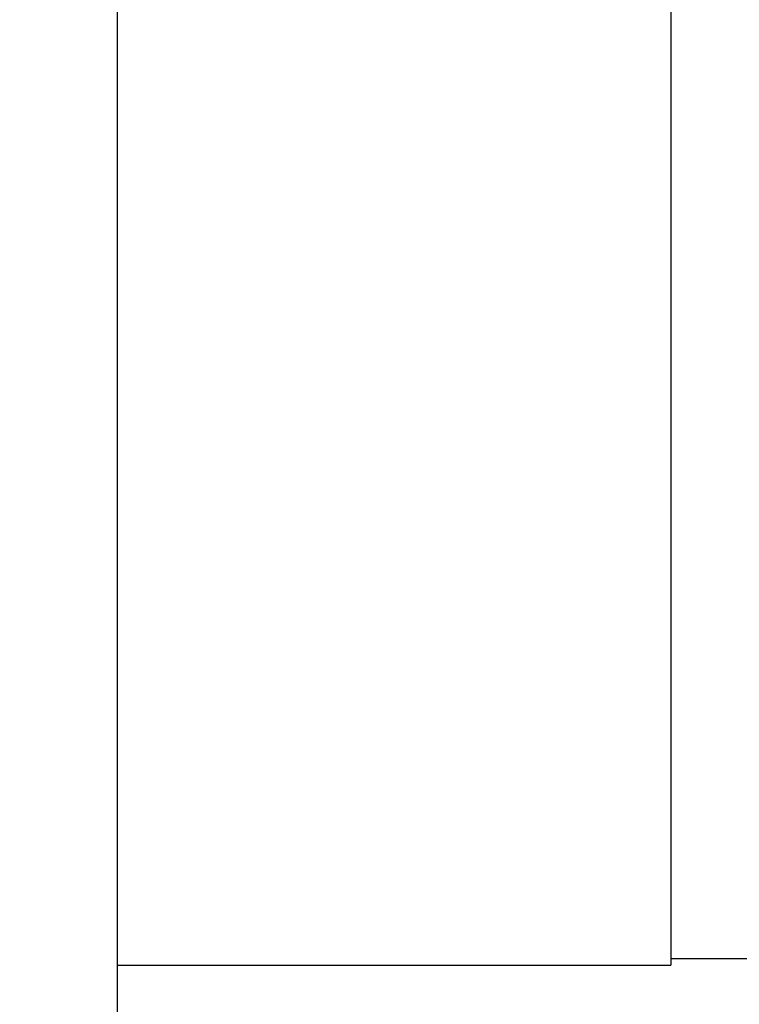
# Model space of a CAD drawing. Header units: millimetres. Extents: x 6909 to 9403, y -385 to 1379.
# Tile 72 of 142: x 8631.54 to 8636.86, y 609.53 to 616.81. Entities that reach past the tile are written whole.
import ezdxf

# ---------------------------------------------------------------- set-up
doc = ezdxf.new("R2010")
doc.units = ezdxf.units.MM
doc.dimstyles.get("Standard").update_dxf_attribs({"dimtxt": 20, "dimasz": 10, "dimexe": 8, "dimexo": 8, "dimgap": 8, "dimtad": 0, "dimtih": 1, "dimtoh": 1, "dimdsep": 46, "dimtxsty": 'Standard', "dimcen": 0.09, "dimadec": 0, "dimazin": 0, "dimtfac": 1, "dimtofl": 0, "dimtmove": 0, "dimatfit": 3, "dimfxl": 0, "dimtolj": 1, "dimtzin": 0, "dimarcsym": 0})

# ---------------------------------------------------------------- blocks, each defined once
blk = doc.blocks.new('*D13')
at = {"color": 0, "lineweight": -2}
for p, q in [((8364.1065, 715.0847), (8364.1065, 392.1975)), ((8852.2065, 715.0847), (8852.2065, 392.1975)), ((8374.1065, 400.1975), (8573.4898, 400.1975)), ((8842.2065, 400.1975), (8642.8232, 400.1975))]:
    blk.add_line(p, q, dxfattribs=at)
at = {"color": 0, "lineweight": 18}
for points in [[(8374.1065, 401.8642), (8374.1065, 398.5309), (8364.1065, 400.1975)], [(8842.2065, 401.8642), (8842.2065, 398.5309), (8852.2065, 400.1975)]]:
    blk.add_solid(points, dxfattribs=at)
at = {"layer": 'Defpoints', "color": 0, "lineweight": 18}
for p in [(8364.1065, 723.0847), (8852.2065, 723.0847), (8852.2065, 400.1975)]:
    blk.add_point(p, dxfattribs=at)
at = {"color": 0, "lineweight": 18, "insert": (8608.1565, 400.1975), "char_height": 20, "attachment_point": 5}
blk.add_mtext('\\A1;488', dxfattribs=at)

msp = doc.modelspace()

# ---------------------------------------------------------------- linework, layer by layer
for p, q in [((8632.2571, 626.3595), (8632.2571, 596.4683)), ((8636.3571, 619.619), (8636.3571, 609.819)), ((8636.3571, 609.869), (8637.7414, 609.869)), ((8632.257, 609.819), (8636.3571, 609.819))]:
    msp.add_line(p, q)

# ---------------------------------------------------------------- dimensions: what is measured, and where the dimension line sits
at = {"lineweight": 18}
dim = msp.add_linear_dim(base=(8852.2065, 400.1975), p1=(8364.1065, 723.0847), p2=(8852.2065, 723.0847), text='488', dimstyle='Standard', dxfattribs=at)
dim.commit()
dim.dimension.update_dxf_attribs({"geometry": '*D13', "text_midpoint": (8608.1565, 400.1975)})

doc.saveas('drawing.dxf')
